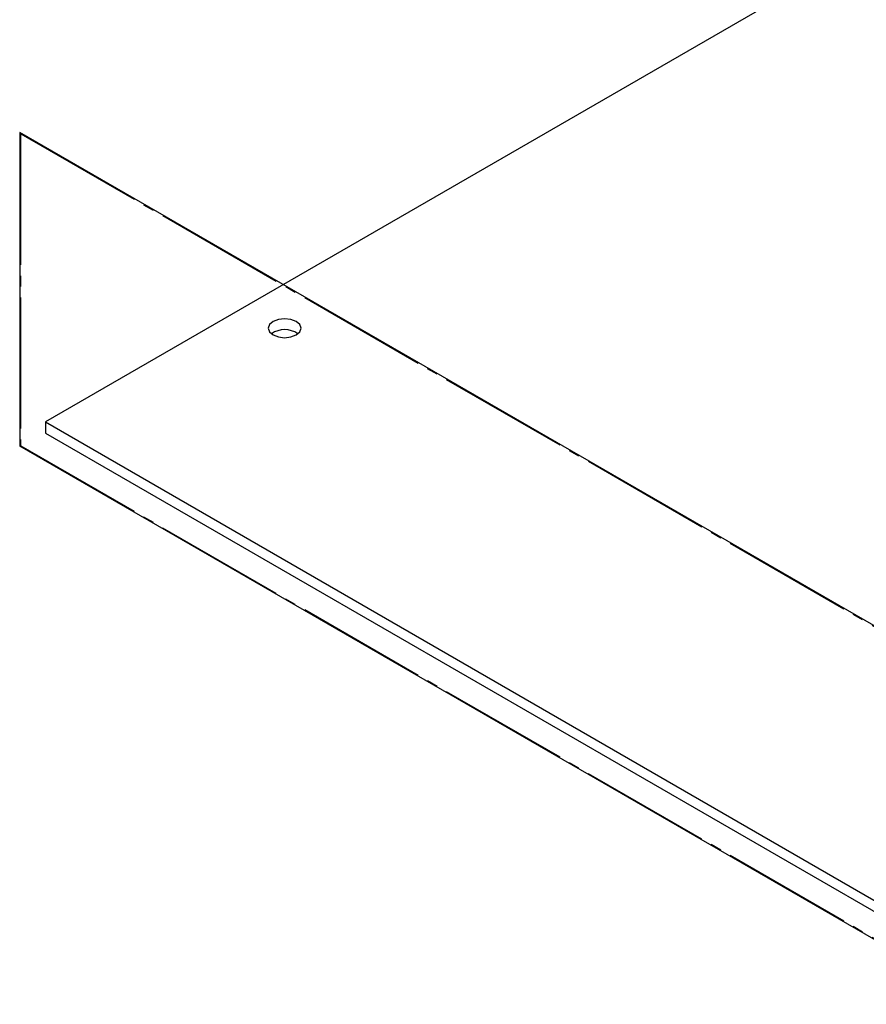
# Model space of a CAD drawing. Header units: millimetres. Extents: x 0 to 1725, y 0 to 1361.
# Tile 31 of 39: x 1262 to 1360, y 1087 to 1201. Entities that reach past the tile are written whole.
import ezdxf

# ---------------------------------------------------------------- set-up
doc = ezdxf.new("R2010")
doc.units = ezdxf.units.MM
doc.linetypes.add('SLD-Center', pattern=[19.05, 15.24, -1.27, 1.27, -1.27])
doc.linetypes.add('SLD-Solid', pattern=[0])
doc.layers.add('SLD-0', color=179, linetype='SLD-Solid')

msp = doc.modelspace()

# ---------------------------------------------------------------- linework, layer by layer
at = {"layer": 'SLD-0', "color": 7, "linetype": 'SLD-Solid', "lineweight": 25}
for p, q in [((1380.437, 1221.069), (1264.862, 1154.349)), ((1291.353, 1166.013), (1290.94, 1165.656)), ((1291.971, 1166.251), (1291.353, 1166.013)), ((1292.7, 1166.335), (1291.971, 1166.251)), ((1293.429, 1166.251), (1292.7, 1166.335)), ((1294.047, 1166.013), (1293.429, 1166.251)), ((1294.46, 1165.656), (1294.047, 1166.013)), ((1290.94, 1165.656), (1290.795, 1165.235)), ((1290.795, 1165.235), (1290.94, 1164.815)), ((1290.94, 1164.815), (1291.353, 1164.458)), ((1294.047, 1164.458), (1294.46, 1164.815)), ((1294.605, 1165.235), (1294.46, 1165.656)), ((1294.46, 1164.815), (1294.605, 1165.235)), ((1291.353, 1164.458), (1291.971, 1164.219)), ((1291.971, 1164.219), (1292.7, 1164.136)), ((1292.7, 1164.136), (1293.429, 1164.219)), ((1293.429, 1164.219), (1294.047, 1164.458)), ((1264.862, 1154.349), (1264.862, 1153.052)), ((1264.862, 1154.349), (1376.217, 1090.065)), ((1264.862, 1153.052), (1377.344, 1088.118))]:
    msp.add_line(p, q, dxfattribs=at)
at = {"layer": 'SLD-0', "color": 7, "linetype": 'SLD-Solid'}
for p, q in [((1374.312, 1123.104), (1261.879, 1188.01)), ((1261.879, 1188.01), (1261.879, 1151.508)), ((1374.312, 1086.602), (1261.879, 1151.508))]:
    msp.add_line(p, q, dxfattribs=at)
at = {"layer": 'SLD-0', "color": 7, "linetype": 'SLD-Center'}
for p, q in [((1374.222, 1123.052), (1261.969, 1187.855)), ((1261.969, 1187.855), (1261.969, 1151.56)), ((1374.222, 1086.757), (1261.969, 1151.56))]:
    msp.add_line(p, q, dxfattribs=at)
at = {"layer": 'SLD-0', "color": 7, "linetype": 'SLD-Solid', "lineweight": 25}
msp.add_arc((1292.7, 1162.406), 2.67, 54.80093, 125.19907, dxfattribs=at)

doc.saveas('drawing.dxf')
